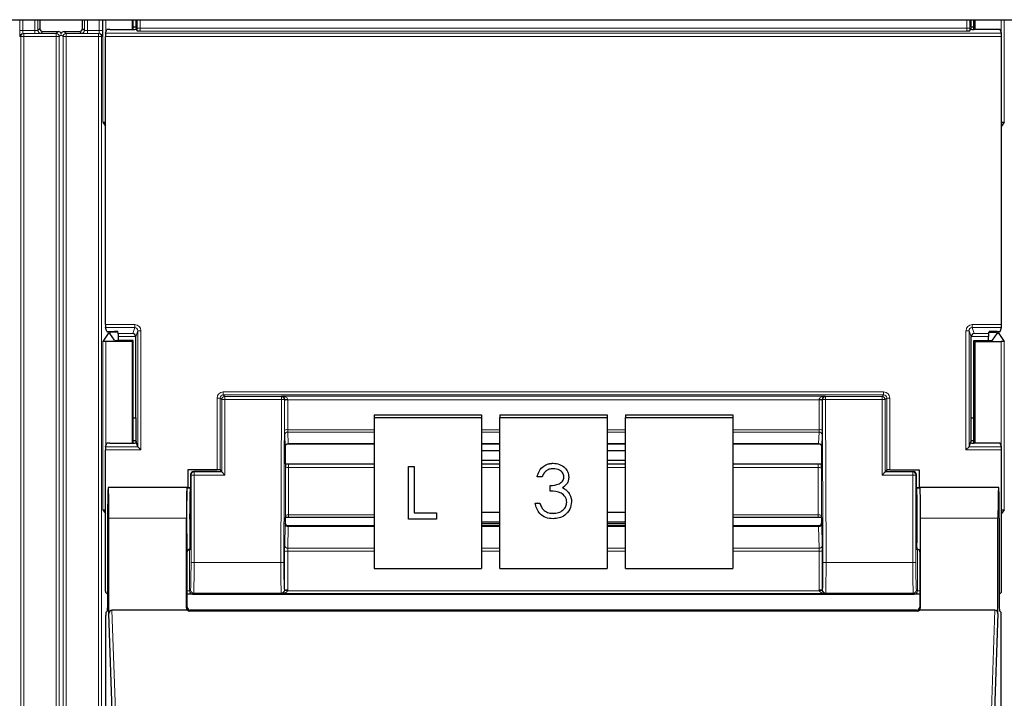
# Paper-space layout 'Blatt3' of a CAD drawing. Header units: millimetres. Extents: x 5 to 418, y 2 to 292.
# Tile 11 of 95: x 80.22 to 90.93, y 119.41 to 126.79. Entities that reach past the tile are written whole.
import ezdxf

# ---------------------------------------------------------------- set-up
doc = ezdxf.new("R2010")
doc.units = ezdxf.units.MM

psp = doc.layouts.new('Blatt3')

# ---------------------------------------------------------------- linework, layer by layer
at = {"color": 7, "linetype": 'Continuous', "lineweight": 25}
for p, q in [((55.2918, 126.7913), (133.1251, 126.7913)), ((80.4414, 126.7913), (80.4414, 126.6953)), ((80.9064, 126.6953), (80.9064, 126.7913)), ((81.4446, 126.7913), (81.4446, 126.685)), ((81.4555, 126.685), (81.4555, 126.7913)), ((81.4857, 126.7913), (81.4855, 126.7109)), ((90.5703, 126.7109), (90.5701, 126.7913)), ((90.6003, 126.685), (90.6003, 126.7913)), ((90.6112, 126.7913), (90.6112, 126.685)), ((81.1556, 126.643), (81.169, 126.6833)), ((81.2023, 126.685), (81.4535, 126.685)), ((81.4855, 126.7109), (81.4555, 126.7109)), ((81.4855, 126.7109), (81.4902, 126.6968)), ((81.4868, 126.6867), (81.4902, 126.6968)), ((81.4995, 126.6689), (81.4902, 126.6968)), ((90.5563, 126.6689), (90.5656, 126.6968)), ((90.5703, 126.7109), (90.5656, 126.6968)), ((90.569, 126.6867), (90.5656, 126.6968)), ((90.6003, 126.7109), (90.5703, 126.7109)), ((90.8535, 126.685), (90.6023, 126.685)), ((90.9002, 126.643), (90.8868, 126.6833)), ((80.4747, 126.6619), (80.6414, 126.6619)), ((80.7064, 126.6619), (80.873, 126.6619)), ((81.155, 123.4741), (81.155, 126.6097)), ((90.9008, 123.4741), (90.9008, 126.6097)), ((81.1271, 125.6755), (81.155, 125.6336)), ((90.9287, 125.6755), (90.9008, 125.6336)), ((81.1853, 123.3777), (81.1271, 123.2904)), ((81.169, 123.4005), (81.1556, 123.4408)), ((81.2023, 123.3988), (81.2556, 123.3988)), ((81.2034, 123.393), (81.2034, 123.3785)), ((81.2536, 123.303), (81.2034, 123.3785)), ((81.2903, 123.3931), (81.2186, 123.3931)), ((81.2957, 123.3769), (81.2889, 123.3971)), ((90.7602, 123.3769), (90.7669, 123.3971)), ((90.7656, 123.3931), (90.8372, 123.3931)), ((90.8535, 123.3988), (90.8002, 123.3988)), ((90.8022, 123.303), (90.8524, 123.3785)), ((90.8524, 123.3785), (90.8524, 123.393)), ((90.8705, 123.3777), (90.9287, 123.2904)), ((90.8868, 123.4005), (90.9002, 123.4408)), ((81.4446, 123.2913), (81.1604, 123.2913)), ((81.4555, 123.3022), (81.287, 123.3022)), ((81.2962, 123.3022), (81.2962, 123.3436)), ((81.4555, 123.3022), (81.4446, 123.2913)), ((81.4446, 123.2913), (81.4446, 122.185)), ((81.4555, 122.185), (81.4555, 123.3022)), ((81.4862, 122.4586), (81.4862, 123.3419)), ((90.5696, 122.4586), (90.5696, 123.3419)), ((90.6003, 123.3022), (90.6112, 123.2913)), ((90.6003, 123.3022), (90.7688, 123.3022)), ((90.6003, 122.185), (90.6003, 123.3022)), ((90.6112, 123.2913), (90.8954, 123.2913)), ((90.6112, 123.2913), (90.6112, 122.185)), ((90.7596, 123.3022), (90.7596, 123.3436)), ((81.4555, 122.4586), (81.4862, 122.4586)), ((81.4862, 122.4586), (81.4855, 122.2109)), ((84.0779, 122.4909), (85.2446, 122.4909)), ((84.0779, 122.4909), (84.0779, 122.4619)), ((84.0779, 122.4619), (85.2446, 122.4619)), ((84.0779, 122.4619), (84.0779, 120.8206)), ((85.2446, 122.4909), (85.2446, 122.4619)), ((85.2446, 122.4619), (85.2446, 120.8206)), ((85.4446, 122.4909), (86.6112, 122.4909)), ((85.4446, 122.4909), (85.4446, 122.4619)), ((85.4446, 122.4619), (86.6112, 122.4619)), ((85.4446, 120.8206), (85.4446, 122.4619)), ((86.6112, 122.4909), (86.6112, 122.4619)), ((86.6112, 122.4619), (86.6112, 120.8206)), ((86.8112, 122.4909), (87.9779, 122.4909)), ((86.8112, 122.4909), (86.8112, 122.4619)), ((86.8112, 122.4619), (87.9779, 122.4619)), ((86.8112, 120.8206), (86.8112, 122.4619)), ((87.9779, 122.4909), (87.9779, 122.4619)), ((87.9779, 122.4619), (87.9779, 120.8206)), ((90.5703, 122.2109), (90.5696, 122.4586)), ((90.5696, 122.4586), (90.6003, 122.4586)), ((81.1556, 122.143), (81.169, 122.1833)), ((81.2023, 122.185), (81.4535, 122.185)), ((81.4855, 122.2109), (81.4555, 122.2109)), ((81.4855, 122.2109), (81.4902, 122.1968)), ((81.4868, 122.1867), (81.4902, 122.1968)), ((81.5081, 122.143), (81.4902, 122.1968)), ((90.5477, 122.143), (90.5656, 122.1968)), ((90.5703, 122.2109), (90.5656, 122.1968)), ((90.569, 122.1867), (90.5656, 122.1968)), ((90.6003, 122.2109), (90.5703, 122.2109)), ((90.8535, 122.185), (90.6023, 122.185)), ((90.9002, 122.143), (90.8868, 122.1833)), ((81.155, 120.5752), (81.155, 122.1097)), ((81.5081, 122.143), (81.5414, 122.1097)), ((83.1112, 122.146), (83.1112, 122.1459)), ((83.1112, 122.1459), (83.1112, 121.9621)), ((83.1443, 122.1777), (84.0779, 122.1777)), ((85.2446, 122.1777), (85.4446, 122.1777)), ((85.4446, 122.176), (85.2446, 122.176)), ((85.4446, 122.1), (85.2446, 122.1)), ((86.6112, 122.1777), (86.8112, 122.1777)), ((86.8112, 122.176), (86.6112, 122.176)), ((86.8112, 122.1), (86.6112, 122.1)), ((87.9779, 122.1777), (88.9115, 122.1777)), ((88.9446, 122.1459), (88.9446, 121.9621)), ((90.5144, 122.1097), (90.5477, 122.143)), ((90.9008, 120.5752), (90.9008, 122.1097)), ((85.2446, 121.9976), (85.4446, 121.9976)), ((86.0245, 121.9653), (86.0245, 121.9656)), ((86.6112, 121.9976), (86.8112, 121.9976)), ((82.0512, 121.8936), (82.0512, 121.7)), ((82.3702, 121.8936), (82.0512, 121.8936)), ((82.3704, 121.8752), (82.1151, 121.8752)), ((82.4035, 121.8927), (82.4102, 121.8826)), ((82.4038, 121.8758), (82.4102, 121.8801)), ((82.4102, 121.8826), (82.4102, 121.8801)), ((82.4198, 121.8706), (82.4102, 121.8801)), ((82.4531, 121.8373), (82.4198, 121.8706)), ((83.1144, 121.9589), (83.1112, 121.9621)), ((83.1489, 121.9579), (84.0779, 121.9579)), ((84.4532, 121.9318), (84.5138, 121.9318)), ((84.4532, 121.9315), (84.4532, 121.9318)), ((84.4532, 121.9315), (84.5138, 121.9315)), ((84.4532, 121.357), (84.4532, 121.9315)), ((84.5138, 121.9315), (84.5138, 121.9318)), ((84.5138, 121.9315), (84.5138, 121.4242)), ((85.2446, 121.9579), (85.4446, 121.9579)), ((86.6112, 121.9579), (86.8112, 121.9579)), ((87.9779, 121.9579), (88.9069, 121.9579)), ((88.9414, 121.9589), (88.9446, 121.9621)), ((89.6027, 121.8373), (89.636, 121.8706)), ((89.636, 121.8706), (89.6456, 121.8801)), ((89.6523, 121.8927), (89.6456, 121.8826)), ((89.6456, 121.8826), (89.6456, 121.8801)), ((89.6521, 121.8758), (89.6456, 121.8801)), ((89.6854, 121.8752), (89.9407, 121.8752)), ((89.6857, 121.8936), (90.0046, 121.8936)), ((90.0046, 121.8936), (90.0046, 121.7)), ((82.0818, 121.8419), (82.0818, 121.3666)), ((85.8509, 121.818), (85.8509, 121.8183)), ((85.9032, 121.818), (85.8509, 121.818)), ((86.1949, 121.8161), (86.1949, 121.8164)), ((89.974, 121.8419), (89.974, 121.3666)), ((81.1871, 121.6977), (81.1848, 121.7)), ((82.0446, 121.7), (81.1848, 121.7)), ((82.0417, 121.7), (81.1877, 121.7)), ((82.0419, 121.6997), (82.0444, 121.6977)), ((82.0446, 121.7), (82.0818, 121.7)), ((85.993, 121.7223), (85.993, 121.7226)), ((85.993, 121.6634), (85.993, 121.7223)), ((86.19, 121.6489), (86.19, 121.6492)), ((89.974, 121.7), (90.0112, 121.7)), ((89.9781, 121.6998), (90.0114, 121.6998)), ((90.871, 121.7), (90.0112, 121.7)), ((90.0114, 121.6977), (90.0139, 121.6997)), ((90.8681, 121.7), (90.0142, 121.7)), ((90.8688, 121.6977), (90.871, 121.7)), ((86.2248, 121.5468), (86.2248, 121.5471)), ((81.1271, 121.4588), (81.155, 121.4169)), ((85.4446, 121.4296), (85.2446, 121.4296)), ((85.8284, 121.5311), (85.8808, 121.5311)), ((85.8284, 121.5308), (85.8284, 121.5311)), ((85.8284, 121.5308), (85.8808, 121.5308)), ((85.8808, 121.5308), (85.8808, 121.5311)), ((85.9265, 121.4514), (85.9265, 121.4517)), ((86.8112, 121.4296), (86.6112, 121.4296)), ((90.9287, 121.4588), (90.9008, 121.4169)), ((81.179, 121.3666), (81.179, 120.3936)), ((81.1935, 120.3295), (81.1935, 121.3666)), ((82.0358, 120.3912), (82.0358, 121.3666)), ((83.1142, 121.3747), (83.1112, 121.3718)), ((83.1112, 121.3718), (83.1112, 121.317)), ((84.0779, 121.3757), (83.1485, 121.3757)), ((84.7563, 121.357), (84.4532, 121.357)), ((84.5138, 121.4244), (84.7563, 121.4244)), ((84.5138, 121.4242), (84.7563, 121.4242)), ((84.7563, 121.4242), (84.7563, 121.4244)), ((84.7563, 121.4242), (84.7563, 121.357)), ((85.2446, 121.3272), (85.4446, 121.3272)), ((86.0239, 121.4203), (86.0239, 121.4206)), ((86.6112, 121.3272), (86.8112, 121.3272)), ((88.9073, 121.3757), (87.9779, 121.3757)), ((88.9416, 121.3747), (88.9446, 121.3718)), ((88.9446, 121.3718), (88.9446, 121.317)), ((90.02, 120.3912), (90.02, 121.3666)), ((90.8623, 120.3295), (90.8623, 121.3666)), ((90.8768, 121.3666), (90.8768, 120.3936)), ((83.1112, 121.317), (83.1112, 121.3169)), ((84.0779, 121.2842), (83.1444, 121.2842)), ((85.2446, 121.3091), (85.4446, 121.3091)), ((85.4446, 121.2842), (85.2446, 121.2842)), ((86.6112, 121.3091), (86.8112, 121.3091)), ((86.8112, 121.2842), (86.6112, 121.2842)), ((88.9114, 121.2842), (87.9779, 121.2842)), ((88.9446, 121.3169), (88.9446, 121.317)), ((82.076, 121.0333), (82.0701, 121.0244)), ((89.9798, 121.0333), (89.9857, 121.0244)), ((82.0446, 120.4), (82.0446, 121)), ((90.0112, 121), (90.0112, 120.4)), ((84.0779, 120.8206), (85.2446, 120.8206)), ((85.4446, 120.8206), (86.6112, 120.8206)), ((86.8112, 120.8206), (87.9779, 120.8206)), ((82.0461, 120.5419), (82.0446, 120.5419)), ((82.1609, 120.5419), (89.8949, 120.5419)), ((90.0112, 120.5419), (90.0097, 120.5419)), ((81.1607, 120.3425), (81.1784, 120.3602)), ((82.0467, 120.3666), (81.2266, 120.3666)), ((89.9779, 120.3666), (82.0779, 120.3666)), ((90.8292, 120.3666), (90.0091, 120.3666)), ((90.8774, 120.3602), (90.8952, 120.3425)), ((81.1601, 113.9666), (81.1601, 120.3091)), ((81.2773, 117.8835), (81.1935, 120.3295)), ((89.987, 120.3576), (82.0689, 120.3576)), ((90.8623, 120.3295), (90.7785, 117.8835)), ((90.8957, 113.9666), (90.8957, 120.3091))]:
    psp.add_line(p, q, dxfattribs=at)
at = {"color": 7, "linetype": 'Continuous', "lineweight": 18}
for p, q in [((80.2253, 126.6746), (80.2253, 126.7913)), ((80.2587, 126.7913), (80.2587, 126.6746)), ((80.3875, 126.6746), (80.3875, 126.7913)), ((80.4208, 126.7913), (80.4208, 126.6747)), ((80.927, 126.6747), (80.927, 126.7913)), ((80.9603, 126.7913), (80.9603, 126.6746)), ((81.0891, 126.6746), (81.0891, 126.7913)), ((81.1224, 126.7913), (81.1224, 126.6746)), ((81.1271, 125.6755), (81.1271, 126.7913)), ((81.1604, 126.7913), (81.1604, 126.6575)), ((81.4993, 126.6992), (81.4993, 126.7913)), ((81.5327, 126.7913), (81.5327, 126.6992)), ((90.5231, 126.6992), (90.5231, 126.7913)), ((90.5565, 126.7913), (90.5565, 126.6992)), ((90.8954, 126.6575), (90.8954, 126.7913)), ((90.9287, 126.7913), (90.9287, 125.6755)), ((80.4208, 126.6747), (80.4414, 126.6953)), ((80.9064, 126.6953), (80.927, 126.6747)), ((81.4993, 126.6992), (81.5327, 126.6992)), ((81.5327, 126.6992), (90.5231, 126.6992)), ((90.5565, 126.6992), (90.5231, 126.6992)), ((80.2253, 126.6746), (80.2587, 126.6746)), ((80.2341, 126.6071), (80.2265, 126.6079)), ((80.2341, 126.6071), (80.2674, 126.6071)), ((80.2341, 113.0031), (80.2341, 126.6071)), ((80.2587, 126.6746), (80.3875, 126.6746)), ((80.2598, 126.6412), (80.2674, 126.6405)), ((80.3875, 126.6412), (80.2598, 126.6412)), ((80.2674, 126.6071), (80.2674, 126.6405)), ((80.2674, 126.6405), (80.6199, 126.6405)), ((80.2674, 126.6071), (80.2674, 113.0031)), ((80.6199, 126.6071), (80.2674, 126.6071)), ((80.3875, 126.6412), (80.3875, 126.6746)), ((80.4747, 126.6619), (80.4541, 126.6413)), ((80.6199, 126.6405), (80.6414, 126.6619)), ((80.6199, 126.6071), (80.6199, 126.6405)), ((80.6199, 112.7412), (80.6199, 126.6071)), ((80.6199, 126.6071), (80.6532, 126.6071)), ((80.6739, 126.6278), (80.6532, 126.6071)), ((80.6532, 126.6071), (80.6532, 112.7412)), ((80.6945, 126.6071), (80.6739, 126.6278)), ((80.6945, 112.7412), (80.6945, 126.6071)), ((80.6945, 126.6071), (80.7279, 126.6071)), ((80.7064, 126.6619), (80.7279, 126.6405)), ((80.7279, 126.6405), (80.7279, 126.6071)), ((80.7279, 126.6405), (81.0804, 126.6405)), ((80.7279, 126.6071), (80.7279, 112.7412)), ((81.0804, 126.6071), (80.7279, 126.6071)), ((80.8936, 126.6413), (80.873, 126.6619)), ((80.9603, 126.6746), (80.9603, 126.6412)), ((80.9603, 126.6746), (81.0891, 126.6746)), ((81.0879, 126.6412), (80.9603, 126.6412)), ((81.0804, 126.6405), (81.0879, 126.6412)), ((81.0804, 126.6405), (81.0804, 126.6071)), ((81.0804, 113.0031), (81.0804, 126.6071)), ((81.0804, 126.6071), (81.1137, 126.6071)), ((81.0891, 126.6746), (81.1224, 126.6746)), ((81.1213, 126.6079), (81.1137, 126.6071)), ((81.1137, 126.6071), (81.1137, 113.0031)), ((90.9008, 126.6097), (81.155, 126.6097)), ((81.1556, 126.643), (90.9002, 126.643)), ((90.522, 126.6659), (81.5338, 126.6659)), ((81.155, 123.4741), (81.4748, 123.4741)), ((81.4748, 123.4741), (81.4748, 123.4408)), ((90.581, 123.4741), (90.9008, 123.4741)), ((90.581, 123.4408), (90.581, 123.4741)), ((81.4748, 123.4408), (81.1556, 123.4408)), ((81.1853, 123.3777), (81.1853, 123.3991)), ((81.2186, 123.3988), (81.2186, 123.3931)), ((81.2957, 123.3769), (81.4535, 123.3769)), ((81.4535, 123.3769), (81.4748, 123.4408)), ((81.5081, 123.4074), (81.4862, 123.3419)), ((81.5081, 123.4074), (81.5414, 123.4074)), ((81.5081, 122.143), (81.5081, 123.4074)), ((81.5414, 123.4074), (81.5414, 122.1097)), ((90.5144, 122.1097), (90.5144, 123.4074)), ((90.5144, 123.4074), (90.5477, 123.4074)), ((90.5477, 123.4074), (90.5477, 122.143)), ((90.5696, 123.3419), (90.5477, 123.4074)), ((90.9002, 123.4408), (90.581, 123.4408)), ((90.581, 123.4408), (90.6023, 123.3769)), ((90.6023, 123.3769), (90.7602, 123.3769)), ((90.8372, 123.3931), (90.8372, 123.3988)), ((90.8705, 123.3991), (90.8705, 123.3777)), ((81.1271, 121.4588), (81.1271, 123.2904)), ((81.1604, 123.2913), (81.1604, 122.1575)), ((81.4862, 123.3436), (81.2962, 123.3436)), ((90.7596, 123.3436), (90.5696, 123.3436)), ((90.8954, 122.1575), (90.8954, 123.2913)), ((90.9287, 123.2904), (90.9287, 121.4588)), ((82.4368, 122.708), (82.4368, 122.7413)), ((82.4368, 122.7413), (89.619, 122.7413)), ((89.619, 122.708), (89.619, 122.7413)), ((82.3702, 122.6747), (82.4035, 122.6747)), ((82.3702, 121.8936), (82.3702, 122.6747)), ((82.4198, 122.6584), (82.4035, 122.6747)), ((82.4035, 122.6747), (82.4035, 121.8927)), ((82.4198, 121.8706), (82.4198, 122.6584)), ((82.4531, 122.6584), (82.4198, 122.6584)), ((82.4368, 122.708), (82.4531, 122.6917)), ((89.619, 122.708), (82.4368, 122.708)), ((82.4531, 122.6584), (82.4531, 122.6917)), ((82.4531, 122.6917), (83.0692, 122.6917)), ((82.4531, 122.6584), (82.4531, 121.8373)), ((83.0692, 122.6584), (82.4531, 122.6584)), ((83.0637, 120.8869), (83.0692, 122.6584)), ((83.0692, 122.6917), (83.0722, 122.6948)), ((83.0692, 122.6584), (83.0692, 122.6917)), ((83.0692, 122.6584), (83.1025, 122.6583)), ((83.0722, 122.6948), (88.9836, 122.6948)), ((83.1025, 122.6583), (83.097, 120.8868)), ((83.1044, 122.6602), (83.1025, 122.6583)), ((83.1044, 122.3247), (83.1044, 122.65)), ((83.1377, 122.6556), (83.1377, 122.3304)), ((88.9181, 122.6556), (83.1377, 122.6556)), ((88.9181, 122.3304), (88.9181, 122.6556)), ((88.9533, 122.6583), (88.9514, 122.6602)), ((88.9514, 122.65), (88.9514, 122.3247)), ((88.9533, 122.6583), (88.9866, 122.6584)), ((88.9588, 120.8868), (88.9533, 122.6583)), ((88.9836, 122.6948), (88.9866, 122.6917)), ((88.9866, 122.6917), (89.6027, 122.6917)), ((88.9866, 122.6584), (88.9866, 122.6917)), ((88.9866, 122.6584), (88.9921, 120.8869)), ((89.6027, 122.6584), (88.9866, 122.6584)), ((89.6027, 122.6917), (89.619, 122.708)), ((89.6027, 122.6917), (89.6027, 122.6584)), ((89.6027, 121.8373), (89.6027, 122.6584)), ((89.6027, 122.6584), (89.636, 122.6584)), ((89.6523, 122.6747), (89.636, 122.6584)), ((89.636, 122.6584), (89.636, 121.8706)), ((89.6523, 121.8927), (89.6523, 122.6747)), ((89.6523, 122.6747), (89.6857, 122.6747)), ((89.6857, 122.6747), (89.6857, 121.8936)), ((83.1377, 122.3304), (84.0779, 122.3304)), ((84.0779, 122.3048), (83.1383, 122.3048)), ((83.1383, 122.3048), (83.1439, 122.1798)), ((85.2446, 122.3304), (85.4446, 122.3304)), ((85.4446, 122.3048), (85.2446, 122.3048)), ((86.6112, 122.3304), (86.8112, 122.3304)), ((86.8112, 122.3048), (86.6112, 122.3048)), ((87.9779, 122.3304), (88.9181, 122.3304)), ((88.9175, 122.3048), (87.9779, 122.3048)), ((88.9119, 122.1798), (88.9175, 122.3048)), ((83.1106, 122.1485), (83.105, 122.2736)), ((83.1439, 122.1798), (84.0779, 122.1798)), ((85.2446, 122.1798), (85.4446, 122.1798)), ((86.6112, 122.1798), (86.8112, 122.1798)), ((87.9779, 122.1798), (88.9119, 122.1798)), ((88.9508, 122.2736), (88.9452, 122.1485)), ((81.5414, 122.1097), (81.155, 122.1097)), ((81.1556, 122.143), (81.5081, 122.143)), ((90.9008, 122.1097), (90.5144, 122.1097)), ((90.5477, 122.143), (90.9002, 122.143)), ((82.1151, 121.8752), (82.1198, 121.8706)), ((82.1198, 121.8373), (82.1198, 121.8706)), ((82.1198, 121.8706), (82.4198, 121.8706)), ((83.1142, 121.3976), (83.1142, 121.9131)), ((83.1475, 121.9188), (83.1475, 121.4033)), ((84.0779, 121.9188), (83.1475, 121.9188)), ((85.4446, 121.9188), (85.2446, 121.9188)), ((86.8112, 121.9188), (86.6112, 121.9188)), ((88.9083, 121.9188), (87.9779, 121.9188)), ((88.9083, 121.4033), (88.9083, 121.9188)), ((88.9417, 121.9131), (88.9417, 121.3976)), ((89.636, 121.8706), (89.936, 121.8706)), ((89.936, 121.8706), (89.9407, 121.8752)), ((89.936, 121.8373), (89.936, 121.8706)), ((82.0865, 121.8373), (82.0818, 121.8419)), ((82.0865, 120.8869), (82.0865, 121.8373)), ((82.1198, 121.8373), (82.0865, 121.8373)), ((82.1198, 121.8373), (82.1198, 120.8869)), ((82.4531, 121.8373), (82.1198, 121.8373)), ((89.936, 121.8373), (89.6027, 121.8373)), ((89.936, 120.8869), (89.936, 121.8373)), ((89.936, 121.8373), (89.9694, 121.8373)), ((89.974, 121.8419), (89.9694, 121.8373)), ((89.9694, 121.8373), (89.9694, 120.8869)), ((82.0444, 121.6998), (82.0777, 121.6998)), ((82.0358, 121.3666), (81.1935, 121.3666)), ((83.1475, 121.4033), (84.0779, 121.4033)), ((87.9779, 121.4033), (88.9083, 121.4033)), ((90.8623, 121.3666), (90.02, 121.3666)), ((83.105, 121.067), (83.1106, 121.3021)), ((83.1439, 121.2764), (83.1383, 121.0414)), ((83.1439, 121.2764), (84.0779, 121.2764)), ((85.2446, 121.2764), (85.4446, 121.2764)), ((86.6112, 121.2764), (86.8112, 121.2764)), ((87.9779, 121.2764), (88.9119, 121.2764)), ((88.9175, 121.0414), (88.9119, 121.2764)), ((88.9452, 121.3021), (88.9508, 121.067)), ((82.0701, 121.0244), (82.0701, 120.5758)), ((83.1044, 120.5837), (83.1044, 121.0044)), ((83.1377, 121.0101), (83.1377, 120.5894)), ((84.0779, 121.0101), (83.1377, 121.0101)), ((83.1383, 121.0414), (84.0779, 121.0414)), ((85.2446, 121.0414), (85.4446, 121.0414)), ((85.4446, 121.0101), (85.2446, 121.0101)), ((86.6112, 121.0414), (86.8112, 121.0414)), ((86.8112, 121.0101), (86.6112, 121.0101)), ((87.9779, 121.0414), (88.9175, 121.0414)), ((88.9181, 121.0101), (87.9779, 121.0101)), ((88.9181, 120.5894), (88.9181, 121.0101)), ((88.9514, 121.0044), (88.9514, 120.5837)), ((89.9857, 120.5758), (89.9857, 121.0244)), ((82.1198, 120.8869), (82.0865, 120.8869)), ((82.1198, 120.8869), (83.0637, 120.8869)), ((83.0637, 120.8869), (83.097, 120.8868)), ((88.9588, 120.8868), (88.9921, 120.8869)), ((88.9921, 120.8869), (89.936, 120.8869)), ((89.936, 120.8869), (89.9694, 120.8869)), ((82.0701, 120.5758), (82.0446, 120.5758)), ((82.0701, 120.5758), (82.0813, 120.587)), ((83.1013, 120.5869), (83.1044, 120.5837)), ((83.1366, 120.5769), (88.9193, 120.5769)), ((88.9514, 120.5837), (88.9545, 120.5869)), ((89.9745, 120.587), (89.9857, 120.5758)), ((90.0112, 120.5758), (89.9857, 120.5758)), ((82.1146, 120.5537), (82.1035, 120.5425)), ((83.0679, 120.5537), (82.1146, 120.5537)), ((83.0722, 120.5493), (83.0679, 120.5537)), ((88.9836, 120.5493), (83.0722, 120.5493)), ((88.9879, 120.5537), (88.9836, 120.5493)), ((89.9412, 120.5537), (88.9879, 120.5537)), ((89.9523, 120.5425), (89.9412, 120.5537)), ((81.2266, 120.3666), (81.3107, 117.9132)), ((82.0358, 120.3912), (82.0446, 120.4)), ((82.0779, 120.3666), (82.0689, 120.3576)), ((89.987, 120.3576), (89.9779, 120.3666)), ((90.0112, 120.4), (90.02, 120.3912)), ((90.7452, 117.9132), (90.8292, 120.3666))]:
    psp.add_line(p, q, dxfattribs=at)
at = {"color": 7, "linetype": 'Continuous', "lineweight": 25}
for centre, start, end in [((80.4747, 126.6953), 180.00017, 269.99983), ((80.873, 126.6953), 270.00017, 359.99983), ((80.6414, 126.6286), 12.83911, 89.99983), ((80.7064, 126.6286), 90.00017, 167.16166)]:
    psp.add_arc(centre, 0.0333, start, end, dxfattribs=at)
at = {"color": 7, "linetype": 'Continuous', "lineweight": 18}
for centre, radius, start, end in [((80.2598, 126.6079), 0.0333, 90.00636, 180.00228), ((80.2674, 126.6071), 0.0333, 90.00636, 180.00228), ((80.4541, 126.6747), 0.0333, 180.0002, 269.9998), ((80.6199, 126.6071), 0.0333, 0.0002, 89.9998), ((80.7279, 126.6071), 0.0333, 90.0002, 179.9998), ((80.8936, 126.6747), 0.0333, 270.0002, 359.9998), ((81.0804, 126.6071), 0.0333, 359.99772, 89.99364), ((81.0879, 126.6079), 0.0333, 359.99772, 89.99364), ((82.4531, 122.6584), 0.0333, 90.02044, 179.97956), ((83.0692, 122.6584), 0.0333, 359.84417, 89.97948), ((83.1284, 122.2313), 0.4295, 88.75881, 93.20619), ((83.1298, 122.6014), 0.0548, 81.72868, 117.63396), ((88.9274, 122.2313), 0.4295, 86.79381, 91.24119), ((88.926, 122.6014), 0.0548, 62.36604, 98.27132), ((88.9867, 122.6584), 0.0333, 90.02052, 180.15583), ((89.6027, 122.6584), 0.0333, 0.02044, 89.97956), ((83.1298, 122.2761), 0.0548, 81.72868, 117.63396), ((83.1376, 122.2722), 0.0326, 88.66024, 177.59954), ((88.9182, 122.2722), 0.0326, 2.40046, 91.33976), ((88.926, 122.2761), 0.0548, 62.36604, 98.27132), ((83.1432, 122.1472), 0.0326, 88.66024, 177.59954), ((88.9126, 122.1472), 0.0326, 2.40046, 91.33976), ((82.1198, 121.8372), 0.0333, 90.02044, 179.97956), ((83.1396, 121.8645), 0.0548, 81.72868, 117.63396), ((88.9162, 121.8645), 0.0548, 62.36604, 98.27132), ((89.936, 121.8372), 0.0333, 0.02044, 89.97956), ((83.1396, 121.349), 0.0548, 81.72868, 117.63396), ((88.9162, 121.349), 0.0548, 62.36604, 98.27132), ((83.1409, 121.3069), 0.0307, 189.14008, 275.72189), ((88.9149, 121.3069), 0.0307, 264.27811, 350.85992), ((83.1298, 120.9558), 0.0548, 81.72868, 117.63396), ((83.1353, 121.0719), 0.0307, 189.14008, 275.72189), ((88.9205, 121.0719), 0.0307, 264.27811, 350.85992), ((88.926, 120.9558), 0.0548, 62.36604, 98.27132), ((82.1147, 120.587), 0.0333, 180.02044, 269.97956), ((83.0679, 120.587), 0.0333, 270.02036, 359.8033), ((83.1193, 120.5259), 0.0538, 71.31698, 106.71781), ((83.1298, 120.5351), 0.0548, 81.72868, 117.63396), ((88.926, 120.5351), 0.0548, 62.36604, 98.27132), ((88.9365, 120.5259), 0.0538, 73.28219, 108.68302), ((88.9879, 120.587), 0.0333, 180.1967, 269.97964), ((89.9412, 120.587), 0.0333, 270.02044, 359.97956)]:
    psp.add_arc(centre, radius, start, end, dxfattribs=at)
at = {"color": 7, "linetype": 'Continuous', "lineweight": 25}
for centre, major_axis, ratio, start_param, end_param in [((81.2023, 126.6833), (0.0333, 0), 0.0524078, 1.5707963, 3.1241394), ((81.4535, 126.6867), (0.0333, 0), 0.0524078, 4.712389, 6.265732), ((90.6023, 126.6867), (0.0333, 0), 0.0524078, 3.1590459, 4.712389), ((90.8535, 126.6833), (0.0333, 0), 0.0524078, 0.0174533, 1.5707963), ((81.1556, 126.6097), (0, 0.0333), 0.0174551, 0.0523599, 1.5707963), ((90.9002, 126.6097), (0, 0.0333), 0.0174551, 4.712389, 6.2308254), ((81.1604, 125.6755), (0.0333, 0), 0.0261859, 3.1590459, 4.712389), ((90.8954, 125.6755), (0.0333, 0), 0.0261859, 4.712389, 6.265732), ((81.1556, 123.4741), (0, 0.0333), 0.0174551, 1.5707963, 3.0892328), ((90.9002, 123.4741), (0, 0.0333), 0.0174551, 3.1939525, 4.712389), ((81.2023, 123.4006), (0.0333, 0), 0.0524078, 3.1590459, 4.712389), ((81.2186, 123.3777), (0.0333, 0), 0.0261859, 2.045545, 3.1241394), ((81.2186, 123.392), (0.0333, 0), 0.0349208, 1.5707963, 2.045545), ((81.2556, 123.3971), (0.0333, 0), 0.0524078, 0.0174533, 1.5707963), ((81.2956, 123.3436), (0, 0.0333), 0.0174551, 4.712389, 6.2308254), ((81.4535, 123.3436), (-0.0199, 0.0275), 0.9462863, 4.1136959, 5.6321324), ((90.6023, 123.3436), (0.0199, 0.0275), 0.9462863, 0.6510529, 2.1694894), ((90.7602, 123.3436), (0, 0.0333), 0.0174551, 0.0523599, 1.5707963), ((90.8002, 123.3971), (0.0333, 0), 0.0524078, 1.5707963, 3.1241394), ((90.8372, 123.392), (0.0333, 0), 0.0349208, 1.0960477, 1.5707963), ((90.8372, 123.3777), (0.0333, 0), 0.0261859, 0.0174533, 1.0960477), ((90.8535, 123.4006), (0.0333, 0), 0.0524078, 4.712389, 6.265732), ((81.1604, 123.2904), (0.0333, 0), 0.0261859, 1.5707963, 3.1241394), ((81.287, 123.3031), (0.0333, 0), 0.0261859, 3.1590459, 4.712389), ((81.4529, 123.3419), (-0.0105, -0.0317), 0.9984779, 1.8927601, 1.9442066), ((90.6029, 123.3419), (0.0105, -0.0317), 0.9984779, 4.3389788, 4.3904252), ((90.7688, 123.3031), (0.0333, 0), 0.0261859, 4.712389, 6.265732), ((90.8954, 123.2904), (0.0333, 0), 0.0261859, 0.0174533, 1.5707963), ((81.2023, 122.1833), (0.0333, 0), 0.0524078, 1.5707963, 3.1241394), ((81.4535, 122.1867), (0.0333, 0), 0.0524078, 4.712389, 6.265732), ((90.6023, 122.1867), (0.0333, 0), 0.0524078, 3.1590459, 4.712389), ((90.8535, 122.1833), (0.0333, 0), 0.0524078, 0.0174533, 1.5707963), ((81.1556, 122.1097), (0, 0.0333), 0.0174551, 0.0523599, 1.5707963), ((81.5414, 122.1431), (0.0333, 0), 0.0524078, 3.1590459, 3.1939525), ((83.1445, 122.2111), (0.0002, 0.0333), 0.034909, 3.1418078, 3.3561641), ((88.9113, 122.2111), (-0.0002, 0.0333), 0.034909, 2.9270212, 3.1413775), ((90.5144, 122.1431), (0.0333, 0), 0.0524078, 6.2308254, 6.265732), ((90.9002, 122.1097), (0, 0.0333), 0.0174551, 4.712389, 6.2308254), ((82.1151, 121.8419), (-0.0236, 0.0236), 0.9996955, 5.4979394, 7.0684312), ((82.3702, 121.8927), (0.0333, 0), 0.0261859, 0.0174533, 1.5707963), ((82.3704, 121.8758), (0.0333, 0), 0.0174551, 4.712389, 6.2570054), ((83.1153, 121.9247), (0.0002, 0.0667), 0.017455, 1.0317492, 1.745383), ((88.9405, 121.9247), (-0.0002, 0.0667), 0.017455, 4.5378023, 5.2514361), ((89.6854, 121.8758), (0.0333, 0), 0.0174551, 3.1677726, 4.712389), ((89.6857, 121.8927), (0.0333, 0), 0.0261859, 1.5707963, 3.1241394), ((89.9407, 121.8419), (0.0236, 0.0236), 0.9996955, 5.4979394, 7.0684312), ((81.1848, 121.3666), (0, 0.3333), 0.0174551, 0, 1.5707963), ((81.1877, 121.3666), (0, 0.3333), 0.0174551, 4.712389, 6.3990863), ((82.0417, 121.3666), (0, 0.3333), 0.0174551, 6.2415702, 7.8539816), ((82.0446, 121.3666), (0, 0.3667), 0.0174551, 0.4315851, 3.1400061), ((82.0446, 121.3666), (0, 0.3333), 0.0174551, 0, 0.0349066), ((82.0779, 121.3666), (0, 0.3333), 0.0192006, 0.0349066, 2.9822903), ((90.0112, 121.3666), (0, 0.3333), 0.0174551, 6.2482787, 6.2831853), ((90.0142, 121.3666), (0, 0.3333), 0.0174551, 4.712389, 6.3248004), ((90.8681, 121.3666), (0, 0.3333), 0.0174551, 6.1672844, 7.8539816), ((90.871, 121.3666), (0, 0.3333), 0.0174551, 4.712389, 6.2831853), ((81.1604, 121.4588), (0.0333, 0), 0.0261859, 3.1590459, 4.712389), ((90.8954, 121.4588), (0.0333, 0), 0.0261859, 4.712389, 6.265732), ((82.076, 121.3666), (0, 0.3333), 0.0174551, 3.1677726, 4.712389), ((83.1153, 121.4092), (0.0002, 0.0667), 0.017455, 1.745383, 2.1135034), ((88.9405, 121.4092), (-0.0002, 0.0667), 0.017455, 4.1696819, 4.5378023), ((89.9798, 121.3666), (0, 0.3333), 0.0174551, 1.5707963, 3.1154127), ((82.0368, 121.0245), (0.0333, 0), 0.0261859, 5.1599776, 6.265732), ((81.1884, 120.5753), (-0.0236, -0.0236), 0.9996955, 5.4979394, 6.783802), ((90.8674, 120.5753), (0.0236, -0.0236), 0.9996955, 5.7825687, 7.0684312), ((81.1784, 120.3936), (0, 0.0333), 0.0174551, 3.1590459, 4.712389), ((81.2269, 120.3292), (-0.0013, 0.0374), 0.8908988, 6.2526748, 7.8155478), ((82.0692, 120.3912), (0.0236, 0.0236), 0.9996955, 2.3563468, 3.1864609), ((82.0779, 120.4), (-0.0236, -0.0236), 0.9996955, 5.4979394, 7.0684312), ((82.0701, 120.3921), (0.0137, 0.032), 0.9516992, 2.7872637, 3.5276413), ((89.9779, 120.4), (-0.0236, 0.0236), 0.9996955, 2.3563468, 3.9268385), ((89.9858, 120.3921), (-0.0137, 0.032), 0.9516992, 2.755544, 3.4959216), ((89.9866, 120.3912), (-0.0236, 0.0236), 0.9996955, 3.0967244, 3.9268385), ((90.8289, 120.3292), (0.0013, 0.0374), 0.8908988, 4.7508228, 6.3136958), ((90.8774, 120.3936), (0, 0.0333), 0.0174551, 1.5707963, 3.1241394), ((81.1607, 120.3091), (0, 0.0333), 0.0174551, 0.0174533, 1.5707963), ((90.8951, 120.3091), (0, 0.0333), 0.0174551, 4.712389, 6.265732)]:
    psp.add_ellipse(centre, major_axis=major_axis, ratio=ratio, start_param=start_param, end_param=end_param, dxfattribs=at)
at = {"color": 7, "linetype": 'Continuous', "lineweight": 18}
for centre, major_axis, ratio, start_param, end_param in [((81.5005, 126.6992), (0, 0.0667), 0.0174551, 1.5707963, 2.0425627), ((81.5338, 126.6992), (0, 0.0333), 0.0349101, 1.5707963, 3.0892328), ((90.522, 126.6992), (0, 0.0333), 0.0349101, 3.1939525, 4.712389), ((90.5553, 126.6992), (0, 0.0667), 0.0174551, 4.2406227, 4.712389), ((80.2265, 126.6746), (0, 0.0667), 0.0174551, 1.5707963, 3.1398473), ((80.2598, 126.6746), (0, 0.0333), 0.0349101, 1.5707963, 3.1398473), ((80.3875, 126.6747), (0.0333, 0), 0.0034907, 4.712389, 6.28144), ((80.3875, 126.6413), (0.0667, 0), 0.0017453, 4.712389, 6.28144), ((80.9603, 126.6413), (0.0667, 0), 0.0017453, 3.143338, 4.712389), ((80.9603, 126.6747), (0.0333, 0), 0.0034907, 3.143338, 4.712389), ((81.0879, 126.6746), (0, 0.0333), 0.0349101, 3.143338, 4.712389), ((81.1213, 126.6746), (0, 0.0667), 0.0174551, 3.143338, 4.712389), ((81.4747, 123.4074), (-0.0211, -0.0633), 0.9984779, 1.8927601, 3.462643), ((90.5811, 123.4074), (0.0211, -0.0633), 0.9984779, 2.8205423, 4.3904252), ((81.4747, 123.4074), (0.0106, 0.0318), 0.9954497, 5.0343527, 6.6042357), ((90.5811, 123.4074), (-0.0106, 0.0318), 0.9954497, 5.962135, 7.5320179), ((82.4368, 122.6747), (0.0472, -0.0472), 0.9996955, 2.3563468, 3.9268385), ((89.619, 122.6747), (-0.0472, -0.0472), 0.9996955, 2.3563468, 3.9268385), ((82.4368, 122.6747), (-0.0236, 0.0236), 0.999087, 5.4979394, 7.0684312), ((83.0722, 122.6614), (-0.0126, 0.0311), 0.9515581, 4.3066748, 5.8802434), ((83.0722, 122.6614), (0.0655, -0.0008), 0.5086981, 0.0033224, 1.576891), ((83.1056, 122.6615), (0.0002, 0.0667), 0.017455, 1.5910756, 1.745383), ((83.1389, 122.6614), (0.0002, 0.0333), 0.034909, 1.591237, 1.7455444), ((88.9836, 122.6614), (0.0655, 0.0008), 0.5086981, 1.5647017, 3.1382703), ((88.9169, 122.6614), (-0.0002, 0.0333), 0.034909, 4.5376409, 4.6919483), ((88.9836, 122.6614), (0.0126, 0.0311), 0.9515581, 0.4029419, 1.9765105), ((88.9502, 122.6615), (-0.0002, 0.0667), 0.017455, 4.5378023, 4.6921097), ((89.619, 122.6747), (0.0236, 0.0236), 0.999087, 5.4979394, 7.0684312), ((83.1056, 122.3362), (0.0002, 0.0667), 0.017455, 1.745383, 2.7925805), ((83.1389, 122.3361), (0.0002, 0.0333), 0.034909, 1.7455444, 2.792742), ((88.9169, 122.3361), (-0.0002, 0.0333), 0.034909, 3.4904434, 4.5376409), ((88.9502, 122.3362), (-0.0002, 0.0667), 0.017455, 3.4906048, 4.5378023), ((83.1445, 122.2111), (0.0002, 0.0333), 0.034909, 2.792742, 3.1418078), ((88.9113, 122.2111), (-0.0002, 0.0333), 0.034909, 3.1413775, 3.4904434), ((83.1112, 122.2112), (0.0002, 0.0667), 0.017455, 2.7925805, 3.3471363), ((88.9446, 122.2112), (-0.0002, 0.0667), 0.017455, 2.936049, 3.4906048), ((83.1487, 121.9245), (0.0002, 0.0333), 0.034909, 6.2659472, 8.0287297), ((88.9071, 121.9245), (-0.0002, 0.0333), 0.034909, 4.5376409, 6.3004235), ((89.9779, 121.3666), (0, 0.3333), 0.0192006, 3.3008951, 6.2482787), ((90.0112, 121.3666), (0, 0.3667), 0.0174551, 3.1431792, 5.8516002), ((83.1487, 121.4091), (0.0002, 0.0333), 0.034909, 1.7455444, 3.1592611), ((88.9071, 121.4091), (-0.0002, 0.0333), 0.034909, 3.1239242, 4.5376409), ((83.1112, 121.251), (0.0002, 0.0667), 0.017455, 0.1436297, 0.6981854), ((83.1445, 121.2509), (0.0002, 0.0333), 0.034909, 0.1349247, 0.6983468), ((88.9113, 121.2509), (-0.0002, 0.0333), 0.034909, 5.5848385, 6.1482606), ((88.9446, 121.251), (-0.0002, 0.0667), 0.017455, 5.5849999, 6.1395556), ((83.1056, 121.016), (0.0002, 0.0667), 0.017455, 0.6981854, 1.745383), ((83.1389, 121.0159), (0.0002, 0.0333), 0.034909, 0.6983468, 1.7455444), ((88.9169, 121.0159), (-0.0002, 0.0333), 0.034909, 4.5376409, 5.5848385), ((88.9502, 121.016), (-0.0002, 0.0667), 0.017455, 4.5378023, 5.5849999), ((82.0812, 120.8869), (0, 0.3), 0.0174551, 3.1590459, 4.712389), ((82.1146, 120.8869), (0, 0.3333), 0.0157096, 3.1590459, 4.712389), ((83.069, 120.8869), (0.0009, 0.3333), 0.0157095, 1.5708399, 3.1241829), ((83.1023, 120.8868), (0.0009, 0.3), 0.017455, 1.5708501, 3.1241931), ((88.9535, 120.8868), (-0.0009, 0.3), 0.017455, 3.1589922, 4.7123352), ((88.9869, 120.8869), (-0.0009, 0.3333), 0.0157095, 3.1590024, 4.7123455), ((89.9413, 120.8869), (0, 0.3333), 0.0157096, 1.5707963, 3.1241394), ((89.9746, 120.8869), (0, 0.3), 0.0174551, 1.5707963, 3.1241394), ((82.1035, 120.5758), (0.0236, 0.0236), 0.999087, 2.3563468, 3.9268385), ((83.0722, 120.5827), (0.0127, 0.0311), 0.9517046, 3.5460728, 4.9248829), ((83.0722, 120.5827), (0.0655, 0.0008), 0.5086435, 4.7062961, 6.0851062), ((83.0711, 120.5839), (-0.0139, 0.0306), 0.9906893, 4.0958032, 4.284408), ((83.0711, 120.5896), (-0.0271, 0.0612), 0.995438, 4.1059053, 4.2945101), ((88.9848, 120.5896), (0.0271, 0.0612), 0.995438, 1.9886753, 2.17728), ((88.9836, 120.5827), (0.0655, -0.0008), 0.5086435, 3.3396717, 4.7184819), ((88.9848, 120.5839), (0.0139, 0.0306), 0.9906893, 1.9987773, 2.1873821), ((88.9836, 120.5827), (-0.0127, 0.0311), 0.9517046, 1.3583024, 2.7371125), ((89.9523, 120.5758), (0.0236, -0.0236), 0.999087, 5.4979394, 7.0684312)]:
    psp.add_ellipse(centre, major_axis=major_axis, ratio=ratio, start_param=start_param, end_param=end_param, dxfattribs=at)
at = {"color": 7, "linetype": 'Continuous', "lineweight": 25}
for points, knots in [([(81.5338, 126.6659), (81.5337, 126.6659), (81.5269, 126.6662), (81.5147, 126.6668), (81.502, 126.6679), (81.5002, 126.6686), (81.4995, 126.6689)], [0, 0, 0, 0, 0.0069027, 0.4128976, 0.7521669, 1, 1, 1, 1]), ([(90.5563, 126.6689), (90.5556, 126.6686), (90.5538, 126.6679), (90.5411, 126.6668), (90.5289, 126.6662), (90.5222, 126.6659), (90.522, 126.6659)], [0, 0, 0, 0, 0.2478331, 0.5871024, 0.9930973, 1, 1, 1, 1]), ([(83.1114, 122.1488), (83.1114, 122.1488), (83.1114, 122.1488), (83.1115, 122.1499), (83.112, 122.1524), (83.1133, 122.1572), (83.1173, 122.1649), (83.1254, 122.1726), (83.1354, 122.1774), (83.1418, 122.1773), (83.1444, 122.1772)], [0, 0, 0, 0, 0.0589879, 0.1238611, 0.1744013, 0.2546619, 0.4160732, 0.6475644, 0.8604761, 1, 1, 1, 1]), ([(88.9115, 122.1772), (88.9132, 122.1773), (88.9187, 122.1778), (88.9269, 122.1745), (88.9345, 122.1691), (88.9394, 122.1631), (88.9423, 122.1575), (88.9437, 122.1531), (88.9442, 122.1506), (88.9444, 122.1493), (88.9445, 122.1488), (88.9445, 122.1487), (88.9445, 122.1487)], [0, 0, 0, 0, 0.0928952, 0.2989097, 0.4649094, 0.604912, 0.7214194, 0.8102341, 0.8649665, 0.9068795, 0.9568689, 1, 1, 1, 1]), ([(85.8509, 121.8183), (85.8576, 121.8404), (85.871, 121.8845), (85.9156, 121.9334), (85.9695, 121.9614), (86.0062, 121.9642), (86.0245, 121.9656)], [0, 0, 0, 0, 0.28028774, 0.55967968, 0.77974654, 1, 1, 1, 1]), ([(85.8509, 121.818), (85.8576, 121.8401), (85.871, 121.8843), (85.9156, 121.9331), (85.9695, 121.9611), (86.0062, 121.9639), (86.0245, 121.9653)], [0, 0, 0, 0, 0.2802877, 0.5596797, 0.7797465, 1, 1, 1, 1]), ([(86.0245, 121.9656), (86.0481, 121.9631), (86.0954, 121.9581), (86.1519, 121.9212), (86.1877, 121.8711), (86.1925, 121.8346), (86.1949, 121.8164)], [0, 0, 0, 0, 0.280085, 0.5598683, 0.7800992, 1, 1, 1, 1]), ([(86.0245, 121.9653), (86.0481, 121.9628), (86.0954, 121.9579), (86.1519, 121.9209), (86.1877, 121.8708), (86.1925, 121.8343), (86.1949, 121.8161)], [0, 0, 0, 0, 0.280085, 0.5598683, 0.7800992, 1, 1, 1, 1]), ([(83.1144, 121.9589), (83.1152, 121.9588), (83.117, 121.9585), (83.1298, 121.9582), (83.142, 121.958), (83.1488, 121.9579), (83.1489, 121.9579)], [0, 0, 0, 0, 0.24730847, 0.58544299, 0.9931125, 1, 1, 1, 1]), ([(86.0252, 121.9064), (86.0101, 121.9052), (85.9798, 121.9029), (85.9315, 121.8741), (85.914, 121.8393), (85.9032, 121.818)], [0, 0, 0, 0, 0.280636, 0.5603644, 1, 1, 1, 1]), ([(86.1425, 121.8163), (86.1396, 121.8314), (86.1337, 121.8616), (86.089, 121.8988), (86.0494, 121.9035), (86.0252, 121.9064)], [0, 0, 0, 0, 0.278859, 0.5600742, 1, 1, 1, 1]), ([(88.9069, 121.9579), (88.907, 121.9579), (88.9138, 121.958), (88.9261, 121.9582), (88.9389, 121.9585), (88.9406, 121.9588), (88.9414, 121.9589)], [0, 0, 0, 0, 0.0068875, 0.41455701, 0.75269153, 1, 1, 1, 1]), ([(85.993, 121.7226), (86.0259, 121.7256), (86.0754, 121.7301), (86.1237, 121.7638), (86.1402, 121.7924), (86.1418, 121.8085), (86.1425, 121.8166)], [0, 0, 0, 0, 0.4994185, 0.749016, 0.8745437, 1, 1, 1, 1]), ([(85.993, 121.7223), (86.0259, 121.7253), (86.0754, 121.7298), (86.1237, 121.7635), (86.1402, 121.7921), (86.1418, 121.8082), (86.1425, 121.8163)], [0, 0, 0, 0, 0.4994185, 0.749016, 0.8745437, 1, 1, 1, 1]), ([(86.1949, 121.8161), (86.1939, 121.8028), (86.1921, 121.7763), (86.171, 121.7322), (86.1435, 121.7109), (86.1268, 121.6979)], [0, 0, 0, 0, 0.2805082, 0.5607923, 1, 1, 1, 1]), ([(82.0444, 121.6977), (82.0488, 121.6981), (82.0545, 121.6986), (82.0643, 121.6991), (82.0684, 121.6994), (82.0712, 121.6995), (82.073, 121.6996), (82.0743, 121.6997), (82.0752, 121.6997), (82.0758, 121.6997), (82.0763, 121.6997), (82.0767, 121.6998), (82.0771, 121.6998), (82.0774, 121.6998), (82.0776, 121.6998), (82.0777, 121.6998), (82.0777, 121.6998)], [0, 0, 0, 0, 0.5499294, 0.7043433, 0.8062148, 0.8729938, 0.9166665, 0.9452305, 0.9639523, 0.9762787, 0.9844591, 0.9899609, 0.9956125, 0.9978401, 0.9996316, 1, 1, 1, 1]), ([(86.1725, 121.5419), (86.1716, 121.5519), (86.1699, 121.5719), (86.1517, 121.6081), (86.0975, 121.6576), (86.0348, 121.6611), (85.993, 121.6634)], [0, 0, 0, 0, 0.125587, 0.2511907, 0.500605, 1, 1, 1, 1]), ([(86.1268, 121.6982), (86.1404, 121.6912), (86.1646, 121.6787), (86.1822, 121.6582), (86.19, 121.6492)], [0, 0, 0, 0, 0.5597945, 1, 1, 1, 1]), ([(86.1268, 121.6979), (86.1404, 121.6909), (86.1646, 121.6784), (86.1822, 121.6579), (86.19, 121.6489)], [0, 0, 0, 0, 0.5597945, 1, 1, 1, 1]), ([(86.19, 121.6492), (86.2012, 121.6316), (86.2212, 121.6002), (86.2237, 121.5633), (86.2248, 121.5471)], [0, 0, 0, 0, 0.5594191, 1, 1, 1, 1]), ([(86.19, 121.6489), (86.2012, 121.6313), (86.2212, 121.5999), (86.2237, 121.563), (86.2248, 121.5468)], [0, 0, 0, 0, 0.5594191, 1, 1, 1, 1]), ([(89.9781, 121.6998), (89.9782, 121.6998), (89.9784, 121.6998), (89.9788, 121.6998), (89.9797, 121.6997), (89.9821, 121.6996), (89.9903, 121.6992), (90.0023, 121.6986), (90.0087, 121.698), (90.0114, 121.6977)], [0, 0, 0, 0, 0.00188884, 0.00444598, 0.01116793, 0.04088886, 0.15868711, 0.62967089, 1, 1, 1, 1]), ([(86.2248, 121.5468), (86.2206, 121.5186), (86.2123, 121.4622), (86.1575, 121.4002), (86.0908, 121.3666), (86.0456, 121.3631), (86.023, 121.3614)], [0, 0, 0, 0, 0.279304, 0.5588383, 0.779277, 1, 1, 1, 1]), ([(86.0239, 121.4206), (86.0442, 121.422), (86.0845, 121.4246), (86.1334, 121.4544), (86.1666, 121.4953), (86.1705, 121.5266), (86.1725, 121.5421)], [0, 0, 0, 0, 0.28059907, 0.56015095, 0.78030258, 1, 1, 1, 1]), ([(86.0239, 121.4203), (86.0442, 121.4217), (86.0845, 121.4243), (86.1334, 121.4541), (86.1666, 121.4951), (86.1705, 121.5263), (86.1725, 121.5419)], [0, 0, 0, 0, 0.2805991, 0.5601509, 0.7803026, 1, 1, 1, 1]), ([(86.023, 121.3614), (85.9962, 121.3637), (85.9428, 121.3683), (85.8796, 121.4124), (85.843, 121.4705), (85.8333, 121.5107), (85.8284, 121.5308)], [0, 0, 0, 0, 0.2798859, 0.5589785, 0.7792629, 1, 1, 1, 1]), ([(85.8808, 121.5311), (85.8861, 121.5144), (85.8957, 121.4846), (85.9171, 121.4617), (85.9265, 121.4517)], [0, 0, 0, 0, 0.5606944, 1, 1, 1, 1]), ([(85.8808, 121.5308), (85.8861, 121.5141), (85.8957, 121.4843), (85.9171, 121.4615), (85.9265, 121.4514)], [0, 0, 0, 0, 0.5606944, 1, 1, 1, 1]), ([(85.9265, 121.4517), (85.9432, 121.4414), (85.9732, 121.4229), (86.0084, 121.4213), (86.0239, 121.4206)], [0, 0, 0, 0, 0.558748, 1, 1, 1, 1]), ([(85.9265, 121.4514), (85.9432, 121.4411), (85.9732, 121.4226), (86.0084, 121.421), (86.0239, 121.4203)], [0, 0, 0, 0, 0.558748, 1, 1, 1, 1]), ([(83.1485, 121.3757), (83.1484, 121.3757), (83.1416, 121.3756), (83.1295, 121.3754), (83.1168, 121.3751), (83.115, 121.3748), (83.1142, 121.3747)], [0, 0, 0, 0, 0.0069093, 0.4121797, 0.7519393, 1, 1, 1, 1]), ([(88.9416, 121.3747), (88.9408, 121.3748), (88.9391, 121.3751), (88.9263, 121.3754), (88.9142, 121.3756), (88.9074, 121.3757), (88.9073, 121.3757)], [0, 0, 0, 0, 0.2480607, 0.5878203, 0.9930907, 1, 1, 1, 1]), ([(83.1112, 121.3169), (83.1116, 121.3132), (83.1124, 121.3058), (83.1181, 121.2959), (83.1266, 121.2884), (83.1354, 121.2848), (83.1415, 121.284), (83.144, 121.2839), (83.1446, 121.2839)], [0, 0, 0, 0, 0.2147108, 0.4294223, 0.6441235, 0.8588478, 0.9659952, 1, 1, 1, 1]), ([(83.1201, 121.295), (83.1188, 121.2964), (83.1161, 121.2994), (83.1136, 121.3045), (83.1122, 121.3089), (83.1117, 121.3114), (83.1116, 121.3124), (83.1115, 121.3127), (83.1115, 121.3128)], [0, 0, 0, 0, 0.2517316, 0.5254353, 0.7337081, 0.8618917, 0.9605601, 1, 1, 1, 1]), ([(83.1444, 121.2848), (83.1426, 121.2846), (83.1371, 121.2842), (83.1291, 121.2877), (83.1227, 121.2917), (83.1205, 121.2945), (83.1201, 121.295)], [0, 0, 0, 0, 0.1914603, 0.6026864, 0.9342801, 1, 1, 1, 1]), ([(88.9112, 121.2839), (88.9118, 121.2839), (88.9143, 121.284), (88.9204, 121.2848), (88.9292, 121.2884), (88.9377, 121.2959), (88.9435, 121.3058), (88.9442, 121.3132), (88.9446, 121.3169)], [0, 0, 0, 0, 0.0340048, 0.1411522, 0.3558765, 0.5705777, 0.7852892, 1, 1, 1, 1]), ([(88.9443, 121.3128), (88.9443, 121.3124), (88.9442, 121.3118), (88.9436, 121.3089), (88.942, 121.3038), (88.9377, 121.2963), (88.9297, 121.289), (88.92, 121.2845), (88.9137, 121.2847), (88.9113, 121.2848)], [0, 0, 0, 0, 0.05946162, 0.11547023, 0.22458483, 0.38711129, 0.62827331, 0.85910973, 1, 1, 1, 1]), ([(82.076, 121.0332), (82.0758, 121.0332), (82.074, 121.0332), (82.0685, 121.0323), (82.0599, 121.0288), (82.0514, 121.0212), (82.0457, 121.0112), (82.0449, 121.0037), (82.0446, 121)], [0, 0, 0, 0, 0.0099195, 0.1088769, 0.3316896, 0.5544681, 0.7772339, 1, 1, 1, 1]), ([(82.1609, 120.5419), (82.1595, 120.5419), (82.1567, 120.5419), (82.1525, 120.5419), (82.1483, 120.5419), (82.1436, 120.5419), (82.1393, 120.5418), (82.135, 120.5418), (82.1312, 120.5418), (82.1266, 120.5417), (82.1222, 120.5417), (82.1179, 120.5416), (82.1142, 120.5416), (82.1101, 120.5415), (82.1062, 120.5415), (82.1025, 120.5415), (82.1, 120.5415), (82.097, 120.5415), (82.0938, 120.5415), (82.0901, 120.5416), (82.0867, 120.5416), (82.0826, 120.5417), (82.0778, 120.5417), (82.0734, 120.5418), (82.0696, 120.5418), (82.0658, 120.5418), (82.0616, 120.5419), (82.0572, 120.5419), (82.0536, 120.5419), (82.0499, 120.5419), (82.0473, 120.5419), (82.0461, 120.5419)], [0, 0, 0, 0, 0.032708, 0.0656729, 0.0993562, 0.1332485, 0.1828219, 0.2077229, 0.2455897, 0.2835654, 0.334577, 0.3719051, 0.4092323, 0.4419942, 0.4848369, 0.5106339, 0.5270565, 0.5439335, 0.5883005, 0.6150785, 0.6508832, 0.6866888, 0.7352041, 0.7838704, 0.8085562, 0.8332864, 0.8831069, 0.911956, 0.9409369, 0.9703775, 1, 1, 1, 1]), ([(82.1035, 120.5425), (82.1036, 120.5425), (82.1101, 120.5424), (82.1222, 120.5422), (82.1418, 120.542), (82.1552, 120.5419), (82.1609, 120.5419)], [0, 0, 0, 0, 0.00696, 0.4064555, 0.7501921, 1, 1, 1, 1]), ([(89.8949, 120.5419), (89.9006, 120.5419), (89.914, 120.542), (89.9336, 120.5422), (89.9457, 120.5424), (89.9522, 120.5425), (89.9523, 120.5425)], [0, 0, 0, 0, 0.24980791, 0.59354445, 0.99304001, 1, 1, 1, 1]), ([(90.0097, 120.5419), (90.0041, 120.5419), (89.9899, 120.5419), (89.9748, 120.5417), (89.9629, 120.5416), (89.9565, 120.5415), (89.9506, 120.5415), (89.9425, 120.5415), (89.9305, 120.5417), (89.9132, 120.5419), (89.8999, 120.5419), (89.8949, 120.5419)], [0, 0, 0, 0, 0.1330646, 0.3341643, 0.4090242, 0.4845468, 0.5104177, 0.543717, 0.6868876, 0.8832255, 1, 1, 1, 1])]:
    psp.add_open_spline(points, degree=3, knots=knots, dxfattribs=at)
psp.add_open_spline([(89.9779, 121.0333), (89.9823, 121.0328), (89.991, 121.0318), (90.002, 121.0241), (90.0097, 121.0131), (90.0107, 121.0043), (90.0112, 121)], degree=3, dxfattribs=at)

doc.saveas('drawing.dxf')
